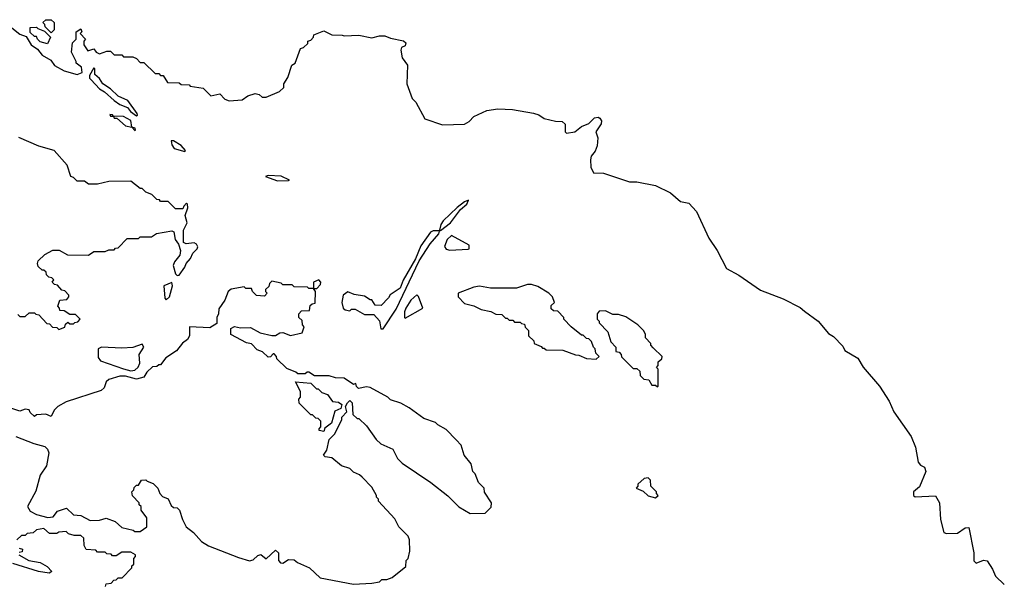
# Model space of a CAD drawing. Extents: x 2386897 to 2565480, y 579156 to 761880.
# Tile 132 of 191: x 2479835 to 2485147, y 700246 to 703290. Entities that reach past the tile are written whole.
import ezdxf

# ---------------------------------------------------------------- set-up
doc = ezdxf.new("R2010")
doc.units = 0

msp = doc.modelspace()

# ---------------------------------------------------------------- linework, layer by layer
at = {"layer": '0CON10XD'}
for points in [[(2480005, 703220), (2479971.7, 703251.7), (2479970, 703265), (2479960, 703275), (2479975, 703290), (2480005, 703290), (2480020, 703275), (2480020, 703235), (2480005, 703220)], [(2479783.1, 703253.1), (2479835, 703212.5), (2479868.8, 703198.8), (2479896.2, 703155), (2479930.6, 703130.6), (2479955, 703099.2), (2480002.1, 703072.1), (2480022.7, 703042.7), (2480075, 703014.5), (2480145, 702994.4), (2480172.5, 703005), (2480167.5, 703035), (2480140, 703055), (2480140, 703065), (2480113.3, 703115), (2480120, 703165), (2480140, 703185), (2480140, 703225), (2480165, 703240), (2480170, 703225), (2480160, 703215), (2480190, 703185), (2480180, 703175), (2480180, 703155), (2480203, 703123), (2480235, 703132.5), (2480247.5, 703115), (2480265, 703106.7), (2480305, 703120), (2480325, 703120), (2480345, 703100), (2480385, 703100), (2480395, 703090), (2480445, 703090), (2480465, 703080), (2480485, 703060), (2480505, 703060), (2480565, 703000), (2480585, 703000), (2480595, 702990), (2480608.3, 702988.3), (2480631.7, 702951.7), (2480695, 702950), (2480705, 702940), (2480748.3, 702938.3), (2480755, 702932.5), (2480825, 702920), (2480865, 702880), (2480915, 702890), (2480941.7, 702861.7), (2480965, 702852.5), (2481035, 702857.5), (2481065, 702880), (2481105, 702892.5), (2481127, 702887), (2481143, 702873), (2481165, 702872.5), (2481237, 702903), (2481260, 702925), (2481260, 702945), (2481281.7, 702978.3), (2481302.5, 703045), (2481320, 703055), (2481350, 703135), (2481365, 703140), (2481388.3, 703161.7), (2481390, 703175), (2481405, 703180), (2481420, 703195), (2481421.7, 703208.3), (2481475, 703230), (2481518.3, 703208.3), (2481575, 703207.5), (2481585, 703202.5), (2481665, 703206.7), (2481735, 703192.5), (2481775, 703203.8), (2481805, 703203.8), (2481835, 703191.2), (2481905, 703176.7), (2481917.5, 703165), (2481915, 703150), (2481895, 703140), (2481890, 703125), (2481897.5, 703085), (2481927.5, 703045), (2481923.3, 702945), (2481952.5, 702865), (2481972.5, 702845), (2482020, 702755), (2482115, 702723.8), (2482235, 702727.5), (2482259.3, 702740.7), (2482285, 702767.5), (2482355, 702800), (2482415, 702810), (2482493.6, 702806.4), (2482606.4, 702786.4), (2482635, 702777.5), (2482665, 702757.5), (2482725, 702742.5), (2482761.7, 702741.7), (2482777, 702727), (2482777, 702697), (2482777.5, 702685), (2482785, 702677.5), (2482830, 702685), (2482866.4, 702713.6), (2482905, 702730), (2482935, 702760.6), (2482955, 702764.4), (2482965, 702759.2), (2482973.1, 702745), (2482971.9, 702728.1), (2482942.5, 702685), (2482953.8, 702653.8), (2482950.3, 702609.7), (2482938.7, 702581.3), (2482918, 702555), (2482913.8, 702535), (2482916.2, 702495), (2482930, 702465), (2482985, 702462.5), (2483125, 702416.7), (2483165, 702416.7), (2483265, 702396.7), (2483345, 702356.7), (2483399.3, 702309.3), (2483445, 702301.2), (2483486.2, 702256.2), (2483552.1, 702112.1), (2483598, 702045), (2483648.3, 701948.3), (2483715, 701912), (2483831.7, 701831.7), (2483953.3, 701785), (2484045, 701738), (2484068.1, 701718.1), (2484142, 701665), (2484198.3, 701598.3), (2484225, 701582.5), (2484275, 701530), (2484286.1, 701506.1), (2484355.9, 701465.9), (2484385.9, 701415.9), (2484474.1, 701314.1), (2484525, 701232.5), (2484550, 701175), (2484643.6, 701043.6), (2484666.7, 700985), (2484682.5, 700905), (2484695, 700887.5), (2484716.7, 700876.7), (2484722.5, 700855), (2484688.6, 700771.4), (2484657.5, 700745), (2484657.5, 700725), (2484665, 700717.5), (2484775, 700722.5), (2484796.2, 700685), (2484803.3, 700595), (2484820, 700525), (2484835, 700520), (2484895, 700522.5), (2484935, 700550), (2484955, 700552.5), (2484982.5, 700415), (2484983, 700373), (2484995, 700360), (2485035, 700376.7), (2485055, 700373.3), (2485082.5, 700327.5)], [(2479985, 703160), (2479945, 703170), (2479930, 703185), (2479925, 703200), (2479915, 703200), (2479891.7, 703221.7), (2479891.7, 703248.3), (2479925, 703250), (2479931.7, 703241.7), (2479968.3, 703228.3), (2480000, 703195), (2479985, 703160)], [(2480465, 702772.5), (2480470, 702775), (2480467.5, 702785), (2480417.5, 702855), (2480365, 702877.5), (2480325, 702917.5), (2480283.6, 702943.6), (2480265, 702972.5), (2480240, 702995), (2480240, 703025), (2480235, 703030), (2480210.7, 702989.3), (2480211.2, 702975), (2480220, 702965), (2480265, 702916.7), (2480291.9, 702901.9), (2480343.6, 702853.6), (2480375, 702832.2), (2480416.2, 702816.2), (2480433.3, 702795), (2480465, 702772.5)], [(2480455, 702692.5), (2480460, 702695), (2480457.5, 702705), (2480440, 702710), (2480435, 702746.2), (2480395, 702768.8), (2480340, 702770), (2480335, 702777.5), (2480321.7, 702778.3), (2480325, 702770), (2480340, 702770), (2480345, 702760), (2480358.3, 702758.3), (2480405, 702717.5), (2480440, 702710), (2480455, 702692.5)], [(2479825, 701700), (2479835, 701690), (2479865, 701690), (2479885, 701710), (2479915, 701710), (2479921.7, 701701.7), (2479938.3, 701698.3), (2479981.7, 701651.7), (2479995, 701650), (2480011.7, 701631.7), (2480035, 701630), (2480045, 701620), (2480078.3, 701631.7), (2480081.7, 701648.3), (2480095, 701660), (2480105, 701650), (2480125, 701650), (2480131.7, 701658.3), (2480148.3, 701661.7), (2480160, 701675), (2480135, 701700), (2480105, 701700), (2480075, 701720), (2480051.7, 701721.7), (2480050, 701735), (2480040, 701745), (2480051.7, 701778.3), (2480088.3, 701781.7), (2480100, 701795), (2480100, 701805), (2480078.3, 701828.3), (2480061.7, 701831.7), (2480038.3, 701858.3), (2480021.7, 701861.7), (2480010, 701875), (2480018.3, 701888.3), (2480008.3, 701898.3), (2479991.7, 701901.7), (2479980, 701915), (2479978.3, 701928.3), (2479965, 701940), (2479955, 701940), (2479935, 701960), (2479930, 701975), (2479935, 701990), (2479970, 702025), (2480013, 702047), (2480047, 702047), (2480092.5, 702022.5), (2480205, 702020), (2480235, 702040), (2480295, 702040), (2480315, 702050), (2480345, 702050), (2480351.7, 702058.3), (2480365, 702060), (2480415, 702110), (2480475, 702110), (2480485, 702120), (2480545, 702120), (2480573, 702137), (2480655, 702152.5), (2480666.7, 702146.7), (2480673.8, 702105), (2480690.7, 702080.7), (2480702.5, 702045), (2480698.8, 702021.2), (2480670, 701985), (2480662.5, 701965), (2480675, 701920), (2480685, 701910), (2480695, 701912.5), (2480726.2, 701955), (2480732.5, 701975), (2480757, 702003), (2480767.9, 702032.1), (2480792.9, 702055), (2480795.6, 702065), (2480789.2, 702079.2), (2480776.5, 702086.5), (2480732.5, 702082.5), (2480718.8, 702088.8), (2480717.8, 702155), (2480738.8, 702195), (2480728, 702235), (2480742.5, 702275), (2480740, 702295), (2480735, 702300), (2480720, 702285), (2480715, 702270), (2480675, 702270), (2480635, 702310), (2480595, 702310), (2480588.3, 702318.3), (2480575, 702320), (2480548.3, 702348.3), (2480515, 702360), (2480495, 702380), (2480485, 702380), (2480435, 702420), (2480315, 702417.5), (2480255, 702402.5), (2480205, 702402.5), (2480185, 702420), (2480145, 702420), (2480125, 702440), (2480110, 702445), (2480090, 702505), (2480020, 702585), (2479938.3, 702608.3), (2479830, 702655)], [(2480725, 702580), (2480730, 702585), (2480705, 702612.5), (2480665, 702637.5), (2480652.5, 702637.5), (2480656.2, 702615), (2480668.8, 702595), (2480725, 702580)], [(2481225, 702421.2), (2481285, 702422.5), (2481290, 702425), (2481245, 702446.7), (2481175, 702450), (2481160, 702445), (2481225, 702421.2)], [(2482105, 702153.3), (2482158.8, 702195), (2482212.7, 702267.3), (2482246.2, 702295), (2482256.2, 702316.2), (2482235, 702308.8), (2482195, 702278), (2482119.2, 702205), (2482105.8, 702185), (2482100, 702155), (2482105, 702153.3)], [(2481795, 701622.5), (2481865, 701730), (2481989.5, 701990.5), (2482048.9, 702081.1), (2482095.7, 702135), (2482099.3, 702149.3), (2482095, 702152.5), (2482065, 702151.4), (2482051.2, 702145), (2481998.8, 702071.2), (2481969.5, 702000.5), (2481904.3, 701885.7), (2481887.3, 701842.7), (2481833.6, 701806.4), (2481825, 701790), (2481785, 701750), (2481751.7, 701751.7), (2481735, 701780), (2481725, 701780), (2481695, 701800), (2481638.3, 701808.3), (2481605, 701822.5), (2481580, 701805), (2481572.5, 701765), (2481580, 701735), (2481590, 701725), (2481615, 701720), (2481625, 701730), (2481645, 701730), (2481695, 701700), (2481745, 701700), (2481776.2, 701666.2), (2481783, 701623), (2481795, 701622.5)], [(2482155, 702046.7), (2482255, 702052.5), (2482260, 702055), (2482260, 702075), (2482165, 702126.7), (2482141.4, 702105), (2482126.7, 702066.7), (2482135, 702052.5), (2482155, 702046.7)], [(2481635, 700247.5), (2481735, 700252.5), (2481775, 700260), (2481788.3, 700271.7), (2481815, 700272.5), (2481845, 700282.5), (2481918.3, 700341.7), (2481920, 700375), (2481930, 700385), (2481940, 700425), (2481937.5, 700485), (2481930, 700505), (2481880, 700555), (2481859.3, 700599.3), (2481770, 700695), (2481770, 700705), (2481760, 700715), (2481760, 700725), (2481735, 700770), (2481683, 700823), (2481667, 700837), (2481635, 700850), (2481615, 700870), (2481570, 700885), (2481518.3, 700928.3), (2481483, 700933), (2481473, 700943), (2481491.7, 700968.3), (2481503.8, 701026.2), (2481535, 701057.5), (2481572.5, 701135), (2481573, 701147), (2481600, 701175), (2481592.5, 701205), (2481602.5, 701225), (2481615, 701237.5), (2481627.5, 701225), (2481631.7, 701161.7), (2481655, 701140), (2481665, 701140), (2481705, 701100), (2481757, 701027), (2481783.6, 701003.6), (2481847.5, 700975), (2481872.5, 700925), (2481898.3, 700898.3), (2482052.5, 700795), (2482145, 700722.5), (2482203.9, 700663.9), (2482265, 700627.5), (2482345, 700630), (2482378.3, 700661.7), (2482380, 700685), (2482343, 700743), (2482340, 700765), (2482310, 700795), (2482291.7, 700841.7), (2482280, 700855), (2482270, 700895), (2482233, 700943), (2482217, 700997), (2482190, 701025), (2482135, 701080), (2482090, 701105), (2482078.3, 701118.3), (2482015, 701140), (2481935, 701197.5), (2481891.7, 701221.7), (2481835, 701240), (2481820, 701255), (2481725, 701307.5), (2481705, 701310), (2481662.5, 701302.5), (2481651.7, 701311.7), (2481648.3, 701328.3), (2481635, 701322.5), (2481585, 701357.5), (2481538.3, 701358.3), (2481505, 701370), (2481425, 701370), (2481395, 701390), (2481385, 701390), (2481375, 701380), (2481335, 701380), (2481325, 701390), (2481275, 701410), (2481221.7, 701461.7), (2481220, 701475), (2481208.3, 701488.3), (2481201.7, 701488.3), (2481188.3, 701471.7), (2481175, 701470), (2481145, 701500), (2481115, 701510), (2481085, 701542.5), (2481058.3, 701548.3), (2480973.6, 701593.6), (2480973.3, 701625), (2480994.2, 701635.8), (2481025, 701629.4), (2481080, 701630), (2481131.2, 701601.2), (2481195, 701586.7), (2481215, 701587.5), (2481238.3, 701601.7), (2481255, 701604), (2481295, 701587.5), (2481358.3, 701601.7), (2481370, 701635), (2481360, 701645), (2481358.3, 701668.3), (2481340, 701685), (2481340, 701705), (2481355, 701720), (2481398.3, 701721.7), (2481401.7, 701748.3), (2481411.7, 701758.3), (2481428.3, 701761.7), (2481430, 701825), (2481420, 701840), (2481438.3, 701841.7), (2481458.3, 701861.7), (2481460, 701875), (2481448.3, 701888.3), (2481420, 701875), (2481420, 701840), (2481395, 701840), (2481387.5, 701847.5), (2481315, 701850), (2481305, 701860), (2481255, 701860), (2481245, 701870), (2481195, 701880), (2481181.7, 701868.3), (2481178.3, 701851.7), (2481160, 701835), (2481160, 701825), (2481170, 701815), (2481155, 701800), (2481113, 701803), (2481090, 701825), (2481085, 701840), (2481055, 701840), (2481045, 701850), (2480975, 701837.5), (2480960, 701825), (2480941.7, 701778.3), (2480908.3, 701731.7), (2480907.5, 701705), (2480897.5, 701685), (2480898.3, 701651.7), (2480860.7, 701629.3), (2480750, 701635), (2480750, 701585), (2480740, 701565), (2480713.6, 701546.4), (2480680, 701505), (2480623.6, 701466.4), (2480595, 701430), (2480585, 701430), (2480575, 701420), (2480551.7, 701418.3), (2480520.7, 701389.3), (2480505, 701362.5), (2480465, 701351.2), (2480405, 701367.5), (2480375, 701367.5), (2480315, 701350), (2480301.7, 701338.3), (2480290, 701305), (2480275, 701290), (2480085, 701230), (2480040, 701205), (2480020, 701185), (2480005, 701150), (2479975, 701162.5), (2479925, 701160), (2479915, 701150), (2479891.7, 701171.7), (2479885, 701187.5), (2479865, 701190), (2479835, 701180), (2479765, 701202.5)], [(2480625, 701780), (2480642.5, 701795), (2480658.8, 701855), (2480655, 701872.5), (2480612.5, 701855), (2480618.3, 701788.3), (2480625, 701780)], [(2482945, 701460), (2482960, 701475), (2482943, 701493), (2482940, 701515), (2482930, 701525), (2482920, 701555), (2482905, 701570), (2482891.7, 701571.7), (2482875, 701590), (2482865, 701590), (2482810, 701635), (2482770, 701675), (2482770, 701685), (2482738.3, 701718.3), (2482715, 701720), (2482701.7, 701731.7), (2482701.7, 701748.3), (2482720, 701765), (2482710, 701795), (2482690, 701815), (2482630.7, 701850.7), (2482595, 701862.5), (2482575, 701862.5), (2482515, 701842.5), (2482375, 701843.3), (2482315, 701852.5), (2482285, 701847.5), (2482200, 701815), (2482200, 701795), (2482235, 701760), (2482285, 701747.5), (2482325, 701727.5), (2482377, 701717), (2482403, 701703), (2482435, 701700), (2482455, 701680), (2482465, 701680), (2482475, 701670), (2482495, 701670), (2482505, 701660), (2482535, 701660), (2482541.7, 701651.7), (2482558.3, 701648.3), (2482561.7, 701631.7), (2482580, 701615), (2482580, 701585), (2482608.3, 701558.3), (2482610, 701545), (2482648.3, 701528.3), (2482655, 701520), (2482665, 701520), (2482675, 701510), (2482765, 701507.5), (2482833, 701483), (2482851.7, 701481.7), (2482893, 701463), (2482945, 701460)], [(2481915, 701680), (2482010, 701735), (2481987, 701797), (2481977.5, 701807.5), (2481945, 701778.8), (2481918, 701735), (2481910.8, 701715), (2481910, 701685), (2481915, 701680)], [(2483275, 701310), (2483280, 701315), (2483280, 701405), (2483270, 701415), (2483280, 701425), (2483280, 701445), (2483298.3, 701461.7), (2483300, 701475), (2483251.7, 701521.7), (2483240, 701535), (2483240, 701545), (2483210, 701575), (2483210, 701595), (2483200, 701615), (2483170, 701645), (2483105, 701687.5), (2483065, 701700), (2483035, 701700), (2482995, 701720), (2482961.7, 701718.3), (2482950, 701705), (2482950, 701675), (2482960, 701665), (2482960, 701655), (2483007, 701607), (2483023, 701553), (2483050, 701525), (2483051.7, 701501.7), (2483068.3, 701498.3), (2483080, 701485), (2483081.7, 701471.7), (2483145, 701410), (2483165, 701410), (2483180, 701395), (2483181.7, 701371.7), (2483201.7, 701351.7), (2483228.3, 701348.3), (2483245, 701320), (2483265, 701320), (2483275, 701310)], [(2480435, 701396.7), (2480455, 701400), (2480473.8, 701416.2), (2480482.3, 701437.7), (2480479.2, 701485), (2480503.8, 701523.8), (2480495, 701540), (2480445, 701522.5), (2480385, 701518.8), (2480275.9, 701524.1), (2480258.8, 701515), (2480258.3, 701468.3), (2480270.8, 701450.8), (2480395, 701407.5), (2480435, 701396.7)], [(2481475, 701070), (2481450, 701075), (2481450, 701085), (2481460, 701095), (2481460, 701125), (2481445, 701140), (2481431.7, 701141.7), (2481415, 701160), (2481405, 701160), (2481341.7, 701221.7), (2481340, 701245), (2481350, 701255), (2481350, 701285), (2481321.7, 701338.3), (2481405, 701330), (2481435, 701300), (2481445, 701300), (2481465, 701280), (2481495, 701270), (2481521.7, 701231.7), (2481555, 701227.5), (2481572.5, 701215), (2481566.4, 701193.6), (2481535, 701180), (2481517.5, 701115), (2481481.7, 701088.3), (2481475, 701070)], [(2479813.6, 701043.6), (2479910, 701005), (2479969.6, 700989.6), (2479984.6, 700974.6), (2479991.1, 700955), (2479980, 700885), (2479944.4, 700835), (2479922, 700748), (2479877.5, 700665), (2479890.7, 700640.7), (2479925, 700622.5), (2479987, 700607), (2480015, 700610), (2480039.3, 700640.7), (2480086.4, 700656.4), (2480125, 700620), (2480165, 700617.5), (2480215, 700590), (2480265, 700592.5), (2480301.7, 700601.7), (2480350, 700585), (2480385, 700552.5), (2480447, 700537), (2480455, 700530), (2480485, 700530), (2480520, 700555), (2480520, 700605), (2480490, 700645), (2480490, 700665), (2480480, 700675), (2480480, 700685), (2480443, 700723), (2480440, 700745), (2480450, 700755), (2480451.7, 700768.3), (2480465, 700780), (2480475, 700780), (2480491.7, 700808.3), (2480515, 700810), (2480521.7, 700801.7), (2480555, 700790), (2480580, 700765), (2480590, 700735), (2480605, 700720), (2480636.4, 700706.4), (2480651.7, 700671.7), (2480665, 700660), (2480685, 700657.5), (2480697.5, 700645), (2480712.5, 700595), (2480732.5, 700555), (2480772.5, 700525), (2480815, 700477.5), (2480853.8, 700453.8), (2481015, 700390), (2481075, 700372.5), (2481095, 700377.5), (2481119.5, 700400.5), (2481135, 700406.2), (2481165, 700382.5), (2481215, 700430), (2481230, 700415), (2481230, 700375), (2481241.7, 700361.7), (2481255, 700360), (2481285, 700380), (2481315, 700377.5), (2481333, 700363), (2481397.5, 700335), (2481455, 700280), (2481635, 700247.5)], [(2483265, 700712.5), (2483280, 700725), (2483270, 700735), (2483270, 700745), (2483240, 700775), (2483238.3, 700808.3), (2483225, 700820), (2483203, 700817), (2483170, 700785), (2483170, 700775), (2483160, 700765), (2483198.3, 700748.3), (2483225, 700723.3), (2483265, 700712.5)], [(2480297.5, 700235), (2480301.7, 700248.3), (2480327.5, 700252.5), (2480341.7, 700268.3), (2480355, 700270), (2480365, 700280), (2480388.3, 700281.7), (2480440, 700335), (2480440, 700345), (2480450, 700355), (2480450, 700385), (2480460, 700395), (2480460, 700405), (2480435, 700420), (2480385, 700420), (2480355, 700400), (2480335, 700400), (2480328.3, 700408.3), (2480305, 700410), (2480295, 700420), (2480255, 700420), (2480245, 700430), (2480193, 700433), (2480182.5, 700455), (2480180, 700495), (2480165, 700510), (2480128.3, 700508.3), (2480098.3, 700518.3), (2480085, 700530), (2480045, 700527.5), (2480035, 700520), (2479995, 700520), (2479965, 700547.5), (2479925, 700540), (2479907, 700523), (2479875, 700520), (2479865, 700510), (2479845, 700510), (2479820, 700485)], [(2479830, 700405), (2479883.3, 700375), (2479945, 700363.3), (2479982.5, 700342.5), (2480007.5, 700315), (2479993.8, 700306.2), (2479936.7, 700315), (2479797.5, 700357.5)], [(2479831.7, 700441.7), (2479850, 700435), (2479848.3, 700421.7), (2479831.7, 700418.3)], [(2485082.5, 700327.5), (2485099.7, 700289.7), (2485146.7, 700245)]]:
    msp.add_lwpolyline(points, dxfattribs=at)

doc.saveas('drawing.dxf')
